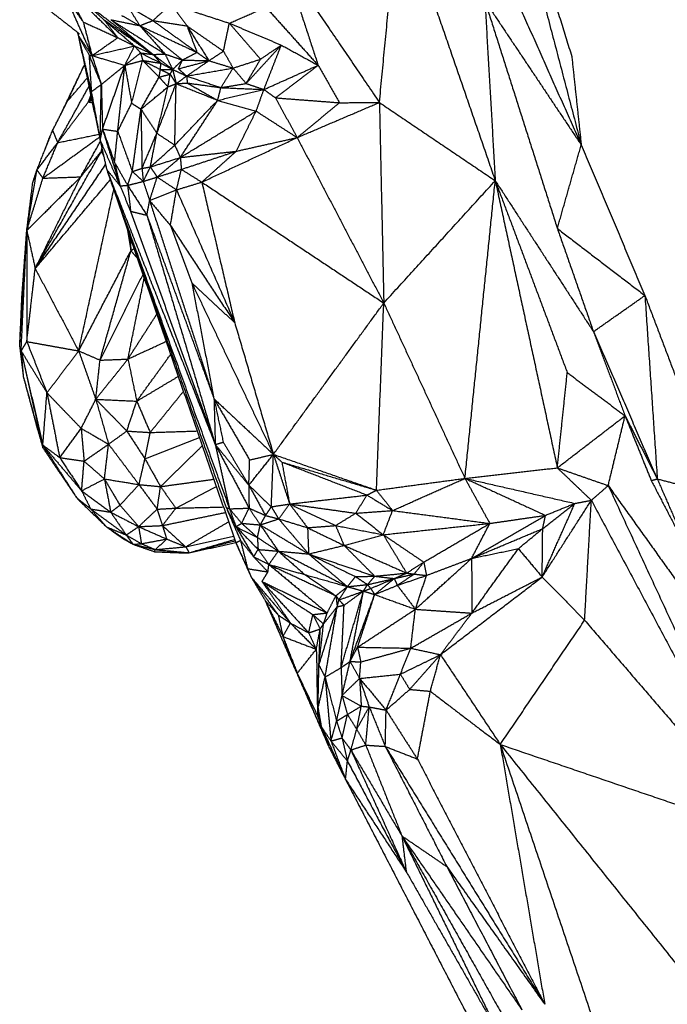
# Model space of a CAD drawing. Header units: millimetres. Extents: x 73 to 109.5, y 0 to 89.7.
# Tile 8 of 83: x 74.2 to 77.1, y 9.9 to 14.4. Entities that reach past the tile are written whole.
import ezdxf

# ---------------------------------------------------------------- set-up
doc = ezdxf.new("R2010")
doc.units = ezdxf.units.MM
doc.header["$MEASUREMENT"] = 0
doc.layers.add('Make2D$visible$lines', color=7, linetype='Continuous', true_color=0x000000)

msp = doc.modelspace()

# ---------------------------------------------------------------- linework, layer by layer
at = {"layer": 'Make2D$visible$lines'}
for points in [[(76.2717, 15.4965), (76.4734, 14.8471), (76.6751, 14.1978)], [(76.2717, 15.4965), (76.4951, 14.6451), (76.7184, 13.7937)], [(76.1276, 15.1194), (76.423, 14.4566), (76.7184, 13.7937)], [(75.7973, 13.9875), (75.8415, 14.4473), (75.8857, 14.9071)], [(75.8857, 14.9071), (76.1058, 14.2687), (76.326, 13.6303)], [(75.3654, 14.623), (75.4413, 14.3902), (75.5173, 14.1574)], [(75.3654, 14.623), (75.5813, 14.3052), (75.7973, 13.9875)], [(74.3458, 14.5369), (74.3955, 14.4461), (74.4452, 14.3553)], [(74.3458, 14.5369), (74.4744, 14.4102), (74.6029, 14.2835)], [(74.2185, 14.4645), (74.3231, 14.3831), (74.4277, 14.3017)], [(74.3673, 14.4657), (74.4062, 14.4105), (74.4452, 14.3553)], [(74.3673, 14.4657), (74.4263, 14.3335), (74.4854, 14.2014)], [(74.442, 14.4526), (74.491, 14.4091), (74.54, 14.3656)], [(74.442, 14.4526), (74.5961, 14.3351), (74.7503, 14.2176)], [(74.7633, 14.3616), (74.8047, 14.399), (74.8462, 14.4365)], [(74.8462, 14.4365), (74.8827, 14.3868), (74.9192, 14.3372)], [(74.8462, 14.4365), (74.9791, 14.393), (75.1121, 14.3496)], [(76.2787, 14.4512), (76.3023, 14.0407), (76.326, 13.6303)], [(76.2787, 14.4512), (76.4441, 13.9315), (76.6094, 13.4118)], [(76.2787, 14.4512), (76.4986, 14.1224), (76.7184, 13.7937)], [(74.6469, 14.4291), (74.7051, 14.3953), (74.7633, 14.3616)], [(74.6469, 14.4291), (74.6752, 14.3837), (74.7035, 14.3383)], [(75.1121, 14.3496), (75.1956, 14.3861), (75.2792, 14.4226)], [(75.2792, 14.4226), (75.3982, 14.29), (75.5173, 14.1574)], [(74.4452, 14.3553), (74.524, 14.3194), (74.6029, 14.2835)], [(74.4452, 14.3553), (74.4653, 14.2783), (74.4854, 14.2014)], [(74.54, 14.3656), (74.6097, 14.3055), (74.6795, 14.2455)], [(74.54, 14.3656), (74.6523, 14.2861), (74.7646, 14.2067)], [(74.54, 14.3656), (74.5714, 14.3245), (74.6029, 14.2835)], [(74.5711, 14.3656), (74.6373, 14.3519), (74.7035, 14.3383)], [(74.5711, 14.3656), (74.6948, 14.2872), (74.8185, 14.2089)], [(74.5711, 14.3656), (74.6678, 14.2862), (74.7646, 14.2067)], [(74.6201, 14.3854), (74.6618, 14.3618), (74.7035, 14.3383)], [(74.7035, 14.3383), (74.7334, 14.3499), (74.7633, 14.3616)], [(74.7633, 14.3616), (74.8639, 14.2888), (74.9645, 14.2161)], [(74.7633, 14.3616), (74.8413, 14.3494), (74.9192, 14.3372)], [(75.0854, 14.2218), (75.0988, 14.2857), (75.1121, 14.3496)], [(75.1121, 14.3496), (75.1834, 14.2674), (75.2546, 14.1853)], [(75.1121, 14.3496), (75.2308, 14.2996), (75.3495, 14.2496)], [(74.4176, 14.3095), (74.4201, 14.3018), (74.4225, 14.2942)], [(74.7035, 14.3383), (74.761, 14.2736), (74.8185, 14.2089)], [(74.7035, 14.3383), (74.8007, 14.2598), (74.8979, 14.1814)], [(74.7035, 14.3383), (74.834, 14.2772), (74.9645, 14.2161)], [(74.9192, 14.3372), (74.969, 14.2577), (75.0188, 14.1782)], [(74.9192, 14.3372), (75.0023, 14.2795), (75.0854, 14.2218)], [(74.9192, 14.3372), (74.9419, 14.2766), (74.9645, 14.2161)], [(74.4225, 14.2942), (74.4472, 14.2491), (74.4718, 14.204)], [(74.4225, 14.2942), (74.454, 14.2478), (74.4854, 14.2014)], [(74.4225, 14.2942), (74.4524, 14.1654), (74.4822, 14.0366)], [(74.4225, 14.2942), (74.4726, 14.0545), (74.5226, 13.8147)], [(74.4854, 14.2014), (74.5442, 14.2424), (74.6029, 14.2835)], [(74.6029, 14.2835), (74.6412, 14.2645), (74.6795, 14.2455)], [(74.4854, 14.2014), (74.5824, 14.2234), (74.6795, 14.2455)], [(74.6351, 14.1572), (74.6573, 14.2014), (74.6795, 14.2455)], [(74.6351, 14.1572), (74.6711, 14.1856), (74.7071, 14.2139)], [(74.6795, 14.2455), (74.7221, 14.2261), (74.7646, 14.2067)], [(74.6795, 14.2455), (74.6933, 14.2297), (74.7071, 14.2139)], [(74.7071, 14.2139), (74.7119, 14.1966), (74.7166, 14.1793)], [(74.7071, 14.2139), (74.7534, 14.1904), (74.7997, 14.167)], [(74.7071, 14.2139), (74.7359, 14.2103), (74.7646, 14.2067)], [(74.8979, 14.1814), (74.9312, 14.1987), (74.9645, 14.2161)], [(74.9645, 14.2161), (74.9916, 14.1971), (75.0188, 14.1782)], [(75.0188, 14.1782), (75.0521, 14.2), (75.0854, 14.2218)], [(75.0854, 14.2218), (75.1074, 14.1832), (75.1294, 14.1446)], [(75.1888, 14.0742), (75.2692, 14.1619), (75.3495, 14.2496)], [(75.2546, 14.1853), (75.3021, 14.2175), (75.3495, 14.2496)], [(75.2699, 14.0467), (75.3097, 14.1482), (75.3495, 14.2496)], [(75.3495, 14.2496), (75.4334, 14.2035), (75.5173, 14.1574)], [(74.4718, 14.204), (74.477, 14.1203), (74.4822, 14.0366)], [(74.4718, 14.204), (74.4998, 14.1368), (74.5279, 14.0696)], [(74.4718, 14.204), (74.4786, 14.2027), (74.4854, 14.2014)], [(74.4854, 14.2014), (74.5066, 14.1355), (74.5279, 14.0696)], [(74.4854, 14.2014), (74.5602, 14.1793), (74.6351, 14.1572)], [(74.6351, 14.1572), (74.6758, 14.1683), (74.7166, 14.1793)], [(74.6663, 13.9841), (74.6914, 14.0817), (74.7166, 14.1793)], [(74.7166, 14.1793), (74.7572, 14.1587), (74.7978, 14.138)], [(74.7166, 14.1793), (74.7541, 14.1412), (74.7916, 14.1032)], [(74.7166, 14.1793), (74.7582, 14.1731), (74.7997, 14.167)], [(74.7646, 14.2067), (74.7916, 14.2078), (74.8185, 14.2089)], [(74.7646, 14.2067), (74.8091, 14.1725), (74.8536, 14.1382)], [(74.7646, 14.2067), (74.7822, 14.1869), (74.7997, 14.167)], [(74.7978, 14.138), (74.7988, 14.1525), (74.7997, 14.167)], [(74.7997, 14.167), (74.8266, 14.1526), (74.8536, 14.1382)], [(74.8185, 14.2089), (74.8582, 14.1951), (74.8979, 14.1814)], [(74.8185, 14.2089), (74.836, 14.1735), (74.8536, 14.1382)], [(74.8536, 14.1382), (74.8757, 14.1598), (74.8979, 14.1814)], [(74.8799, 14.1411), (74.8889, 14.1612), (74.8979, 14.1814)], [(74.8799, 14.1411), (74.9493, 14.1596), (75.0188, 14.1782)], [(74.8979, 14.1814), (74.9584, 14.1798), (75.0188, 14.1782)], [(74.9172, 14.1082), (74.968, 14.1432), (75.0188, 14.1782)], [(75.0188, 14.1782), (75.0741, 14.1614), (75.1294, 14.1446)], [(75.1294, 14.1446), (75.192, 14.165), (75.2546, 14.1853)], [(75.1888, 14.0742), (75.2217, 14.1297), (75.2546, 14.1853)], [(76.6751, 14.1978), (76.6968, 13.9957), (76.7184, 13.7937)], [(74.3419, 13.9315), (74.3963, 14.0452), (74.4507, 14.159)], [(74.3727, 13.9926), (74.4119, 14.0757), (74.451, 14.1588)], [(74.5279, 14.0696), (74.5815, 14.1134), (74.6351, 14.1572)], [(74.5333, 13.8659), (74.5842, 14.0115), (74.6351, 14.1572)], [(74.6028, 13.8557), (74.619, 14.0065), (74.6351, 14.1572)], [(74.6351, 14.1572), (74.6507, 14.0707), (74.6663, 13.9841)], [(74.7916, 14.1032), (74.7947, 14.1206), (74.7978, 14.138)], [(74.7978, 14.138), (74.8257, 14.1381), (74.8536, 14.1382)], [(74.7978, 14.138), (74.82, 14.1274), (74.8422, 14.1168)], [(74.8422, 14.1168), (74.8479, 14.1275), (74.8536, 14.1382)], [(74.8536, 14.1382), (74.8854, 14.1232), (74.9172, 14.1082)], [(74.8536, 14.1382), (74.8614, 14.1058), (74.8692, 14.0733)], [(74.8799, 14.1411), (74.8985, 14.1247), (74.9172, 14.1082)], [(74.9172, 14.1082), (75.0233, 14.1264), (75.1294, 14.1446)], [(75.0739, 14.0553), (75.1016, 14.1), (75.1294, 14.1446)], [(75.1294, 14.1446), (75.1591, 14.1094), (75.1888, 14.0742)], [(75.2699, 14.0467), (75.3936, 14.102), (75.5173, 14.1574)], [(75.3228, 14.0087), (75.42, 14.083), (75.5173, 14.1574)], [(75.5173, 14.1574), (75.5663, 14.0719), (75.6153, 13.9864)], [(74.3727, 13.9926), (74.418, 14.0459), (74.4632, 14.0991)], [(74.7088, 13.957), (74.7502, 14.0301), (74.7916, 14.1032)], [(74.7916, 14.1032), (74.8169, 14.11), (74.8422, 14.1168)], [(74.7916, 14.1032), (74.8119, 14.081), (74.8322, 14.0589)], [(74.8322, 14.0589), (74.8372, 14.0878), (74.8422, 14.1168)], [(74.8422, 14.1168), (74.8557, 14.0951), (74.8692, 14.0733)], [(74.8692, 14.0733), (74.8932, 14.0908), (74.9172, 14.1082)], [(74.8692, 14.0733), (74.8947, 14.0748), (74.9202, 14.0763)], [(74.9172, 14.1082), (74.9187, 14.0923), (74.9202, 14.0763)], [(74.9172, 14.1082), (74.9955, 14.0818), (75.0739, 14.0553)], [(74.9202, 14.0763), (74.997, 14.0658), (75.0739, 14.0553)], [(74.9202, 14.0763), (74.9896, 14.0367), (75.059, 13.9972)], [(74.3288, 13.8038), (74.4001, 13.9321), (74.4713, 14.0603)], [(74.4822, 14.0366), (74.5051, 14.0531), (74.5279, 14.0696)], [(74.4822, 14.0366), (74.5024, 13.9257), (74.5226, 13.8147)], [(74.5226, 13.8147), (74.5252, 13.9422), (74.5279, 14.0696)], [(74.5279, 14.0696), (74.5306, 13.9677), (74.5333, 13.8659)], [(74.7088, 13.957), (74.7705, 14.0079), (74.8322, 14.0589)], [(74.7813, 13.8471), (74.8253, 13.9602), (74.8692, 14.0733)], [(74.7813, 13.8471), (74.8068, 13.953), (74.8322, 14.0589)], [(74.8322, 14.0589), (74.8507, 14.0661), (74.8692, 14.0733)], [(74.8632, 13.7926), (74.8662, 13.933), (74.8692, 14.0733)], [(74.8692, 14.0733), (74.9641, 14.0353), (75.059, 13.9972)], [(75.059, 13.9972), (75.0664, 14.0263), (75.0739, 14.0553)], [(75.059, 13.9972), (75.1644, 14.0219), (75.2699, 14.0467)], [(75.0739, 14.0553), (75.1314, 14.0647), (75.1888, 14.0742)], [(75.0739, 14.0553), (75.1719, 14.051), (75.2699, 14.0467)], [(75.1888, 14.0742), (75.2294, 14.0604), (75.2699, 14.0467)], [(75.2345, 13.9479), (75.2522, 13.9973), (75.2699, 14.0467)], [(75.2699, 14.0467), (75.2964, 14.0277), (75.3228, 14.0087)], [(74.3056, 13.8595), (74.3392, 13.9261), (74.3727, 13.9926)], [(74.3288, 13.8038), (74.3989, 13.8971), (74.469, 13.9903)], [(74.469, 13.9903), (74.4745, 14.0047), (74.48, 14.019)], [(74.469, 13.9903), (74.4754, 14.0002), (74.4819, 14.01)], [(74.469, 13.9903), (74.4762, 13.9966), (74.4833, 14.0029)], [(74.469, 13.9903), (74.4765, 13.9952), (74.4839, 14.0001)], [(74.469, 13.9903), (74.4778, 13.9886), (74.4867, 13.9869)], [(74.8632, 13.7926), (74.9611, 13.8949), (75.059, 13.9972)], [(74.8885, 13.7362), (74.9738, 13.8667), (75.059, 13.9972)], [(75.059, 13.9972), (75.1467, 13.9725), (75.2345, 13.9479)], [(75.3228, 14.0087), (75.4691, 13.9975), (75.6153, 13.9864)], [(75.3228, 14.0087), (75.3723, 13.9179), (75.4218, 13.8271)], [(75.4218, 13.8271), (75.6095, 13.9073), (75.7973, 13.9875)], [(75.4218, 13.8271), (75.5185, 13.9068), (75.6153, 13.9864)], [(75.6153, 13.9864), (75.7063, 13.9869), (75.7973, 13.9875)], [(75.7973, 13.9875), (76.0616, 13.8089), (76.326, 13.6303)], [(75.7973, 13.9875), (75.8072, 13.5295), (75.8172, 13.0715)], [(74.6028, 13.8557), (74.6345, 13.9199), (74.6663, 13.9841)], [(74.6663, 13.9841), (74.6875, 13.9705), (74.7088, 13.957)], [(74.6694, 13.672), (74.6891, 13.8145), (74.7088, 13.957)], [(74.7088, 13.957), (74.7111, 13.8218), (74.7135, 13.6867)], [(74.7088, 13.957), (74.7451, 13.902), (74.7813, 13.8471)], [(74.8885, 13.7362), (75.0615, 13.842), (75.2345, 13.9479)], [(75.1437, 13.7648), (75.1891, 13.8563), (75.2345, 13.9479)], [(75.2345, 13.9479), (75.3282, 13.8875), (75.4218, 13.8271)], [(74.2339, 13.6789), (74.2698, 13.7692), (74.3056, 13.8595)], [(74.3056, 13.8595), (74.3172, 13.8317), (74.3288, 13.8038)], [(74.5226, 13.8147), (74.5279, 13.8403), (74.5333, 13.8659)], [(74.5333, 13.8659), (74.5734, 13.7362), (74.6135, 13.6066)], [(74.5333, 13.8659), (74.5607, 13.79), (74.5882, 13.7141)], [(74.5333, 13.8659), (74.5681, 13.8608), (74.6028, 13.8557)], [(74.5882, 13.7141), (74.5955, 13.7849), (74.6028, 13.8557)], [(74.6028, 13.8557), (74.6361, 13.7639), (74.6694, 13.672)], [(74.2612, 13.6418), (74.3904, 13.7357), (74.5195, 13.8296)], [(74.2704, 13.7709), (74.2796, 13.7956), (74.2887, 13.8203)], [(74.2887, 13.8203), (74.292, 13.8278), (74.2952, 13.8354)], [(74.3288, 13.8038), (74.4228, 13.8231), (74.5168, 13.8424)], [(74.434, 13.6479), (74.4789, 13.7288), (74.5237, 13.8097)], [(74.5226, 13.8147), (74.5681, 13.7107), (74.6135, 13.6066)], [(74.5226, 13.8147), (74.5374, 13.7481), (74.5523, 13.6814)], [(74.7135, 13.6867), (74.7474, 13.7669), (74.7813, 13.8471)], [(74.7517, 13.693), (74.7665, 13.7701), (74.7813, 13.8471)], [(74.7813, 13.8471), (74.8222, 13.8199), (74.8632, 13.7926)], [(74.9866, 13.6237), (75.2029, 13.7248), (75.4192, 13.8259)], [(75.1437, 13.7648), (75.2827, 13.796), (75.4218, 13.8271)], [(75.4218, 13.8271), (75.6195, 13.4493), (75.8172, 13.0715)], [(74.226, 13.2291), (74.3771, 13.4967), (74.5282, 13.7642)], [(74.2339, 13.6789), (74.2813, 13.7413), (74.3288, 13.8038)], [(74.2612, 13.6418), (74.295, 13.7228), (74.3288, 13.8038)], [(74.434, 13.6479), (74.4811, 13.706), (74.5282, 13.7642)], [(74.5282, 13.7642), (74.5295, 13.7709), (74.5309, 13.7776)], [(74.5282, 13.7642), (74.5302, 13.7681), (74.5321, 13.7719)], [(74.5282, 13.7642), (74.5334, 13.7536), (74.5386, 13.743)], [(74.7517, 13.693), (74.8074, 13.7428), (74.8632, 13.7926)], [(74.8632, 13.7926), (74.8758, 13.7644), (74.8885, 13.7362)], [(74.8885, 13.7362), (75.0161, 13.7505), (75.1437, 13.7648)], [(74.8931, 13.6821), (75.0184, 13.7234), (75.1437, 13.7648)], [(74.9866, 13.6237), (75.0652, 13.6942), (75.1437, 13.7648)], [(76.6094, 13.4118), (76.6639, 13.6028), (76.7184, 13.7937)], [(76.7184, 13.7937), (76.8637, 13.4498), (77.009, 13.1059)], [(74.7517, 13.693), (74.8201, 13.7146), (74.8885, 13.7362)], [(74.7829, 13.6469), (74.8357, 13.6916), (74.8885, 13.7362)], [(74.8885, 13.7362), (74.8908, 13.7091), (74.8931, 13.6821)], [(74.1877, 13.4029), (74.2108, 13.5409), (74.2339, 13.6789)], [(74.2153, 13.6221), (74.2246, 13.6505), (74.2339, 13.6789)], [(74.226, 13.2291), (74.3866, 13.4665), (74.5473, 13.7039)], [(74.2339, 13.6789), (74.2476, 13.6603), (74.2612, 13.6418)], [(74.5523, 13.6814), (74.8248, 12.9098), (75.0973, 12.1381)], [(74.5523, 13.6814), (74.5829, 13.644), (74.6135, 13.6066)], [(74.5523, 13.6814), (74.8326, 12.9066), (75.113, 12.1317)], [(74.5523, 13.6814), (74.8001, 13.0534), (75.048, 12.4254)], [(74.5523, 13.6814), (74.8469, 12.8293), (75.1416, 11.9772)], [(74.5882, 13.7141), (74.6008, 13.6603), (74.6135, 13.6066)], [(74.5882, 13.7141), (74.618, 13.6615), (74.6478, 13.609)], [(74.6478, 13.609), (74.6586, 13.6405), (74.6694, 13.672)], [(74.6694, 13.672), (74.6914, 13.6793), (74.7135, 13.6867)], [(74.6694, 13.672), (74.6943, 13.6495), (74.7193, 13.627)], [(74.7135, 13.6867), (74.7326, 13.6899), (74.7517, 13.693)], [(74.7135, 13.6867), (74.7164, 13.6568), (74.7193, 13.627)], [(74.7193, 13.627), (74.7355, 13.66), (74.7517, 13.693)], [(74.7517, 13.693), (74.7673, 13.67), (74.7829, 13.6469)], [(74.7829, 13.6469), (74.838, 13.6645), (74.8931, 13.6821)], [(74.8711, 13.5886), (74.8821, 13.6353), (74.8931, 13.6821)], [(74.8931, 13.6821), (74.9398, 13.6529), (74.9866, 13.6237)], [(74.1877, 13.4029), (74.3109, 13.5254), (74.434, 13.6479)], [(74.1877, 13.4029), (74.2245, 13.5223), (74.2612, 13.6418)], [(74.226, 13.2291), (74.33, 13.4385), (74.434, 13.6479)], [(74.226, 13.2291), (74.3973, 13.4317), (74.5686, 13.6342)], [(74.2612, 13.6418), (74.3476, 13.6448), (74.434, 13.6479)], [(74.6478, 13.609), (74.6835, 13.618), (74.7193, 13.627)], [(74.7193, 13.627), (74.7511, 13.6369), (74.7829, 13.6469)], [(74.7193, 13.627), (74.7338, 13.5832), (74.7484, 13.5395)], [(74.7484, 13.5395), (74.7657, 13.5932), (74.7829, 13.6469)], [(74.7829, 13.6469), (74.827, 13.6178), (74.8711, 13.5886)], [(75.8172, 13.0715), (76.0716, 13.3509), (76.326, 13.6303)], [(76.1876, 12.2708), (76.2568, 12.9506), (76.326, 13.6303)], [(76.326, 13.6303), (76.55, 13.2855), (76.7741, 12.9408)], [(76.326, 13.6303), (76.4903, 13.1921), (76.6547, 12.7538)], [(76.326, 13.6303), (76.4676, 12.9746), (76.6093, 12.3188)], [(74.1877, 13.4029), (74.2015, 13.5125), (74.2153, 13.6221)], [(74.4245, 12.8529), (74.5045, 13.2206), (74.5844, 13.5884)], [(74.6135, 13.6066), (74.6307, 13.6078), (74.6478, 13.609)], [(74.6135, 13.6066), (74.6375, 13.5486), (74.6616, 13.4906)], [(74.6478, 13.609), (74.6918, 13.5408), (74.7358, 13.4725)], [(74.6478, 13.609), (74.6547, 13.5498), (74.6616, 13.4906)], [(74.7484, 13.5395), (74.8097, 13.564), (74.8711, 13.5886)], [(74.8433, 13.4258), (74.8572, 13.5072), (74.8711, 13.5886)], [(74.8711, 13.5886), (74.9289, 13.6062), (74.9866, 13.6237)], [(74.8711, 13.5886), (75.0039, 13.2851), (75.1368, 12.9816)], [(74.9866, 13.6237), (75.0617, 13.3027), (75.1368, 12.9816)], [(74.9866, 13.6237), (75.4019, 13.3476), (75.8172, 13.0715)], [(74.7358, 13.4725), (74.7421, 13.506), (74.7484, 13.5395)], [(74.7484, 13.5395), (74.8953, 13.087), (75.0421, 12.6344)], [(74.7484, 13.5395), (74.7958, 13.4827), (74.8433, 13.4258)], [(74.6616, 13.4906), (74.6987, 13.4816), (74.7358, 13.4725)], [(74.6616, 13.4906), (74.8548, 12.958), (75.048, 12.4254)], [(74.7358, 13.4725), (74.889, 13.0535), (75.0421, 12.6344)], [(74.7358, 13.4725), (74.8919, 12.949), (75.048, 12.4254)], [(74.1554, 12.8715), (74.1715, 13.1372), (74.1877, 13.4029)], [(74.1619, 12.8525), (74.1748, 13.1277), (74.1877, 13.4029)], [(74.1654, 13.0982), (74.1765, 13.2506), (74.1877, 13.4029)], [(74.1877, 13.4029), (74.1878, 13.1492), (74.1878, 12.8955)], [(74.1877, 13.4029), (74.2068, 13.316), (74.226, 13.2291)], [(74.6469, 13.4076), (74.6549, 13.3588), (74.6628, 13.31)], [(74.8433, 13.4258), (74.99, 13.2037), (75.1368, 12.9816)], [(74.8433, 13.4258), (74.892, 13.2947), (74.9408, 13.1636)], [(76.6094, 13.4118), (76.6918, 13.1763), (76.7741, 12.9408)], [(76.6094, 13.4118), (76.8092, 13.2589), (77.009, 13.1059)], [(74.6594, 13.3715), (74.6611, 13.3407), (74.6628, 13.31)], [(74.6628, 13.31), (74.67, 13.3152), (74.6771, 13.3204)], [(74.4245, 12.8529), (74.5437, 13.0814), (74.6628, 13.31)], [(74.5221, 12.8106), (74.5925, 13.0603), (74.6628, 13.31)], [(74.6628, 13.31), (74.6775, 13.2934), (74.6922, 13.2768)], [(74.1878, 12.8955), (74.2069, 13.0623), (74.226, 13.2291)], [(74.226, 13.2291), (74.3253, 13.041), (74.4245, 12.8529)], [(74.5221, 12.8106), (74.6202, 13.0061), (74.7182, 13.2015)], [(74.6493, 12.8156), (74.6865, 13.0005), (74.7238, 13.1855)], [(74.9408, 13.1636), (75.1271, 12.772), (75.3135, 12.3804)], [(74.9408, 13.1636), (75.0388, 13.0726), (75.1368, 12.9816)], [(74.9408, 13.1636), (74.9915, 12.899), (75.0421, 12.6344)], [(74.1554, 12.8715), (74.1604, 12.9849), (74.1654, 13.0982)], [(76.7741, 12.9408), (76.8915, 13.0234), (77.009, 13.1059)], [(77.009, 13.1059), (77.0373, 12.6872), (77.0655, 12.2684)], [(77.009, 13.1059), (77.1821, 12.6493), (77.3552, 12.1926)], [(75.3135, 12.3804), (75.5653, 12.7259), (75.8172, 13.0715)], [(75.7837, 12.2166), (75.8004, 12.644), (75.8172, 13.0715)], [(75.8172, 13.0715), (76.0024, 12.6712), (76.1876, 12.2708)], [(74.6493, 12.8156), (74.7151, 12.9179), (74.7809, 13.0203)], [(75.1368, 12.9816), (75.2251, 12.681), (75.3135, 12.3804)], [(76.7741, 12.9408), (76.8463, 12.7487), (76.9185, 12.5565)], [(76.7741, 12.9408), (76.9198, 12.6046), (77.0655, 12.2684)], [(74.1554, 12.8715), (74.1634, 12.8041), (74.1715, 12.7366)], [(74.1554, 12.8715), (74.1586, 12.862), (74.1619, 12.8525)], [(74.1619, 12.8525), (74.1749, 12.874), (74.1878, 12.8955)], [(74.1878, 12.8955), (74.2338, 12.7785), (74.2798, 12.6614)], [(74.1878, 12.8955), (74.3062, 12.8742), (74.4245, 12.8529)], [(74.6493, 12.8156), (74.7365, 12.856), (74.8237, 12.8965)], [(74.1619, 12.8525), (74.1667, 12.7945), (74.1715, 12.7366)], [(74.1619, 12.8525), (74.2113, 12.6315), (74.2608, 12.4106)], [(74.1619, 12.8525), (74.2208, 12.7569), (74.2798, 12.6614)], [(74.1619, 12.8525), (74.2115, 12.6374), (74.2611, 12.4224)], [(74.2798, 12.6614), (74.3521, 12.7571), (74.4245, 12.8529)], [(74.4245, 12.8529), (74.4636, 12.7425), (74.5026, 12.632)], [(74.4245, 12.8529), (74.4733, 12.8317), (74.5221, 12.8106)], [(74.6896, 12.6233), (74.7669, 12.7301), (74.8443, 12.837)], [(74.5026, 12.632), (74.5759, 12.7238), (74.6493, 12.8156)], [(74.5026, 12.632), (74.5124, 12.7213), (74.5221, 12.8106)], [(74.5221, 12.8106), (74.5857, 12.8131), (74.6493, 12.8156)], [(74.6493, 12.8156), (74.6694, 12.7194), (74.6896, 12.6233)], [(74.1715, 12.7366), (74.2161, 12.5736), (74.2608, 12.4106)], [(74.1715, 12.7366), (74.2023, 12.6217), (74.2332, 12.5067)], [(74.6896, 12.6233), (74.7843, 12.6798), (74.8791, 12.7364)], [(76.6093, 12.3188), (76.632, 12.5363), (76.6547, 12.7538)], [(76.6547, 12.7538), (76.7866, 12.6552), (76.9185, 12.5565)], [(74.2611, 12.4224), (74.2704, 12.5419), (74.2798, 12.6614)], [(74.2798, 12.6614), (74.3578, 12.5802), (74.4359, 12.4991)], [(74.2798, 12.6614), (74.3089, 12.5135), (74.338, 12.3656)], [(74.7509, 12.4803), (74.8268, 12.5741), (74.9027, 12.668)], [(74.4359, 12.4991), (74.4693, 12.5655), (74.5026, 12.632)], [(74.5026, 12.632), (74.5734, 12.5594), (74.6442, 12.4869)], [(74.5026, 12.632), (74.5961, 12.6277), (74.6896, 12.6233)], [(74.5026, 12.632), (74.5318, 12.5295), (74.561, 12.4269)], [(74.6442, 12.4869), (74.6669, 12.5551), (74.6896, 12.6233)], [(74.6896, 12.6233), (74.7202, 12.5518), (74.7509, 12.4803)], [(75.0421, 12.6344), (75.0633, 12.5353), (75.0844, 12.4361)], [(75.0421, 12.6344), (75.1235, 12.4947), (75.2049, 12.3549)], [(75.0421, 12.6344), (75.1778, 12.5074), (75.3135, 12.3804)], [(75.0421, 12.6344), (75.0451, 12.5299), (75.048, 12.4254)], [(76.6093, 12.3188), (76.7639, 12.4377), (76.9185, 12.5565)], [(76.8415, 12.2377), (76.88, 12.3971), (76.9185, 12.5565)], [(76.9185, 12.5565), (76.992, 12.4125), (77.0655, 12.2684)], [(76.9185, 12.5565), (76.9783, 12.4086), (77.038, 12.2606)], [(74.2332, 12.5067), (74.247, 12.4586), (74.2608, 12.4106)], [(74.338, 12.3656), (74.387, 12.4323), (74.4359, 12.4991)], [(74.4359, 12.4991), (74.4426, 12.4242), (74.4492, 12.3493)], [(74.4359, 12.4991), (74.4985, 12.463), (74.561, 12.4269)], [(74.561, 12.4269), (74.6026, 12.4569), (74.6442, 12.4869)], [(74.6442, 12.4869), (74.6856, 12.4235), (74.7271, 12.36)], [(74.6442, 12.4869), (74.6975, 12.4836), (74.7509, 12.4803)], [(74.7271, 12.36), (74.739, 12.4202), (74.7509, 12.4803)], [(74.7271, 12.36), (74.8514, 12.4084), (74.9757, 12.4569)], [(74.7509, 12.4803), (74.8581, 12.4837), (74.9653, 12.4871)], [(74.2608, 12.4106), (74.2609, 12.4165), (74.2611, 12.4224)], [(74.2611, 12.4224), (74.3391, 12.301), (74.4172, 12.1796)], [(74.2611, 12.4224), (74.3496, 12.3181), (74.438, 12.2139)], [(74.2611, 12.4224), (74.2996, 12.394), (74.338, 12.3656)], [(74.4492, 12.3493), (74.5051, 12.3881), (74.561, 12.4269)], [(74.5421, 12.2682), (74.5515, 12.3476), (74.561, 12.4269)], [(74.561, 12.4269), (74.6304, 12.3346), (74.6997, 12.2423)], [(74.7981, 12.2332), (74.8934, 12.3263), (74.9887, 12.4194)], [(75.048, 12.4254), (75.0662, 12.4308), (75.0844, 12.4361)], [(75.048, 12.4254), (75.1246, 12.3324), (75.2012, 12.2393)], [(75.048, 12.4254), (75.1251, 12.2801), (75.2021, 12.1348)], [(75.048, 12.4254), (75.0805, 12.2786), (75.113, 12.1317)], [(75.0844, 12.4361), (75.1428, 12.3377), (75.2012, 12.2393)], [(74.2608, 12.4106), (74.339, 12.2951), (74.4172, 12.1796)], [(75.2012, 12.2393), (75.2574, 12.3099), (75.3135, 12.3804)], [(75.2049, 12.3549), (75.2592, 12.3676), (75.3135, 12.3804)], [(75.3039, 12.141), (75.3087, 12.2607), (75.3135, 12.3804)], [(75.3135, 12.3804), (75.3325, 12.3628), (75.3516, 12.3453)], [(75.3135, 12.3804), (75.3505, 12.2671), (75.3874, 12.1538)], [(75.3135, 12.3804), (75.5486, 12.2985), (75.7837, 12.2166)], [(74.338, 12.3656), (74.3936, 12.3574), (74.4492, 12.3493)], [(74.338, 12.3656), (74.388, 12.2898), (74.438, 12.2139)], [(74.438, 12.2139), (74.4436, 12.2816), (74.4492, 12.3493)], [(74.4492, 12.3493), (74.4956, 12.3087), (74.5421, 12.2682)], [(74.6997, 12.2423), (74.7134, 12.3012), (74.7271, 12.36)], [(74.7271, 12.36), (74.7626, 12.2966), (74.7981, 12.2332)], [(75.2012, 12.2393), (75.2031, 12.2971), (75.2049, 12.3549)], [(75.3516, 12.3453), (75.5677, 12.2809), (75.7837, 12.2166)], [(75.3516, 12.3453), (75.3695, 12.2496), (75.3874, 12.1538)], [(75.3516, 12.3453), (75.5461, 12.2698), (75.7407, 12.1944)], [(76.1876, 12.2708), (76.3984, 12.2948), (76.6093, 12.3188)], [(76.6093, 12.3188), (76.6869, 12.2447), (76.7646, 12.1706)], [(76.6093, 12.3188), (76.7254, 12.2782), (76.8415, 12.2377)], [(74.438, 12.2139), (74.49, 12.2411), (74.5421, 12.2682)], [(74.5421, 12.2682), (74.5564, 12.1923), (74.5707, 12.1163)], [(74.5421, 12.2682), (74.5775, 12.2081), (74.6128, 12.148)], [(74.5421, 12.2682), (74.6209, 12.2553), (74.6997, 12.2423)], [(74.6128, 12.148), (74.6563, 12.1951), (74.6997, 12.2423)], [(74.6997, 12.2423), (74.7412, 12.1862), (74.7828, 12.1301)], [(74.6997, 12.2423), (74.7489, 12.2377), (74.7981, 12.2332)], [(74.7828, 12.1301), (74.7904, 12.1817), (74.7981, 12.2332)], [(74.7981, 12.2332), (74.9198, 12.25), (75.0414, 12.2669)], [(74.7981, 12.2332), (74.8332, 12.184), (74.8682, 12.1348)], [(74.8682, 12.1348), (74.9605, 12.1842), (75.0529, 12.2337)], [(75.2012, 12.2393), (75.2017, 12.1871), (75.2021, 12.1348)], [(75.2012, 12.2393), (75.2394, 12.1702), (75.2775, 12.1011)], [(75.2012, 12.2393), (75.2526, 12.1902), (75.3039, 12.141)], [(75.7837, 12.2166), (75.9856, 12.2437), (76.1876, 12.2708)], [(75.8572, 12.1237), (76.0224, 12.1973), (76.1876, 12.2708)], [(76.1876, 12.2708), (76.3714, 12.1864), (76.5552, 12.1019)], [(76.1876, 12.2708), (76.4384, 12.2136), (76.6892, 12.1564)], [(76.1876, 12.2708), (76.2444, 12.1679), (76.3012, 12.065)], [(76.7646, 12.1706), (76.803, 12.2041), (76.8415, 12.2377)], [(76.8415, 12.2377), (77.1798, 11.7653), (77.5181, 11.2929)], [(76.8415, 12.2377), (77.2127, 11.436), (77.5839, 10.6344)], [(77.038, 12.2606), (77.0518, 12.2645), (77.0655, 12.2684)], [(77.038, 12.2606), (77.1303, 12.0835), (77.2226, 11.9064)], [(77.0655, 12.2684), (77.1441, 12.0874), (77.2226, 11.9064)], [(77.0655, 12.2684), (77.2104, 12.2305), (77.3552, 12.1926)], [(74.438, 12.2139), (74.4588, 12.1724), (74.4795, 12.131)], [(74.438, 12.2139), (74.5043, 12.1651), (74.5707, 12.1163)], [(75.3874, 12.1538), (75.564, 12.1741), (75.7407, 12.1944)], [(75.689, 12.1116), (75.7149, 12.153), (75.7407, 12.1944)], [(75.7407, 12.1944), (75.7622, 12.2055), (75.7837, 12.2166)], [(75.7407, 12.1944), (75.7989, 12.159), (75.8572, 12.1237)], [(75.7837, 12.2166), (75.8205, 12.1702), (75.8572, 12.1237)], [(74.4172, 12.1796), (74.4842, 12.1144), (74.5512, 12.0492)], [(74.4172, 12.1796), (74.4483, 12.1553), (74.4795, 12.131)], [(74.5707, 12.1163), (74.5918, 12.1322), (74.6128, 12.148)], [(74.6128, 12.148), (74.6555, 12.0992), (74.6981, 12.0503)], [(75.3039, 12.141), (75.3457, 12.1474), (75.3874, 12.1538)], [(75.3375, 12.0857), (75.3625, 12.1198), (75.3874, 12.1538)], [(75.3874, 12.1538), (75.4924, 12.1046), (75.5973, 12.0553)], [(75.3874, 12.1538), (75.4284, 12.0996), (75.4693, 12.0454)], [(75.3874, 12.1538), (75.5382, 12.1327), (75.689, 12.1116)], [(76.5401, 11.8202), (76.6524, 11.9954), (76.7646, 12.1706)], [(76.5401, 11.8202), (76.6147, 11.9883), (76.6892, 12.1564)], [(76.5426, 12.0413), (76.6159, 12.0988), (76.6892, 12.1564)], [(76.5552, 12.1019), (76.6222, 12.1292), (76.6892, 12.1564)], [(76.6892, 12.1564), (76.7269, 12.1635), (76.7646, 12.1706)], [(76.7339, 11.6228), (76.7492, 11.8967), (76.7646, 12.1706)], [(76.7646, 12.1706), (77.1742, 11.4025), (77.5839, 10.6344)], [(74.4795, 12.131), (74.5154, 12.0901), (74.5512, 12.0492)], [(74.4795, 12.131), (74.5607, 12.0714), (74.6418, 12.0119)], [(74.4795, 12.131), (74.5251, 12.1236), (74.5707, 12.1163)], [(74.5707, 12.1163), (74.6344, 12.0833), (74.6981, 12.0503)], [(74.5707, 12.1163), (74.6062, 12.0641), (74.6418, 12.0119)], [(74.6981, 12.0503), (74.7404, 12.0902), (74.7828, 12.1301)], [(74.7828, 12.1301), (74.8255, 12.1325), (74.8682, 12.1348)], [(74.7828, 12.1301), (74.7948, 12.0927), (74.8069, 12.0552)], [(74.8069, 12.0552), (74.8375, 12.095), (74.8682, 12.1348)], [(74.8069, 12.0552), (74.9504, 12.0851), (75.0939, 12.115)], [(74.8682, 12.1348), (74.9767, 12.1375), (75.0853, 12.1401)], [(75.0974, 12.1381), (75.1199, 12.0942), (75.1424, 12.0503)], [(75.0975, 12.138), (75.1053, 12.1349), (75.113, 12.1317)], [(75.1029, 12.1253), (75.133, 12.0564), (75.1632, 11.9874)], [(75.113, 12.1317), (75.1576, 12.1333), (75.2021, 12.1348)], [(75.113, 12.1317), (75.1277, 12.091), (75.1424, 12.0503)], [(75.113, 12.1317), (75.1408, 12.0986), (75.1685, 12.0655)], [(75.1685, 12.0655), (75.1853, 12.1002), (75.2021, 12.1348)], [(75.2021, 12.1348), (75.2398, 12.118), (75.2775, 12.1011)], [(75.2021, 12.1348), (75.2278, 12.0966), (75.2535, 12.0583)], [(75.2535, 12.0583), (75.2655, 12.0797), (75.2775, 12.1011)], [(75.2775, 12.1011), (75.2907, 12.121), (75.3039, 12.141)], [(75.2775, 12.1011), (75.3075, 12.0934), (75.3375, 12.0857)], [(75.3039, 12.141), (75.3207, 12.1133), (75.3375, 12.0857)], [(75.5973, 12.0553), (75.6432, 12.0835), (75.689, 12.1116)], [(75.689, 12.1116), (75.7731, 12.1177), (75.8572, 12.1237)], [(75.689, 12.1116), (75.752, 12.0625), (75.8149, 12.0134)], [(75.8149, 12.0134), (75.836, 12.0686), (75.8572, 12.1237)], [(75.8572, 12.1237), (76.0792, 12.0944), (76.3012, 12.065)], [(76.2181, 11.9053), (76.3867, 12.0036), (76.5552, 12.1019)], [(76.3012, 12.065), (76.4282, 12.0835), (76.5552, 12.1019)], [(76.5426, 12.0413), (76.5489, 12.0716), (76.5552, 12.1019)], [(74.6981, 12.0503), (74.7525, 12.0528), (74.8069, 12.0552)], [(74.8069, 12.0552), (74.8165, 12.0245), (74.8261, 11.9937)], [(74.8069, 12.0552), (74.8599, 12.0067), (74.913, 11.9583)], [(74.913, 11.9583), (75.0109, 12.0153), (75.1087, 12.0722)], [(75.1424, 12.0503), (75.1555, 12.0579), (75.1685, 12.0655)], [(75.1685, 12.0655), (75.2045, 12.0332), (75.2404, 12.0009)], [(75.1685, 12.0655), (75.211, 12.0619), (75.2535, 12.0583)], [(75.2404, 12.0009), (75.247, 12.0296), (75.2535, 12.0583)], [(75.2535, 12.0583), (75.2955, 12.072), (75.3375, 12.0857)], [(75.2535, 12.0583), (75.2947, 11.9983), (75.336, 11.9383)], [(75.2535, 12.0583), (75.3638, 11.992), (75.4741, 11.9256)], [(75.3375, 12.0857), (75.4058, 12.0057), (75.4741, 11.9256)], [(75.3375, 12.0857), (75.4034, 12.0655), (75.4693, 12.0454)], [(75.4693, 12.0454), (75.5333, 12.0503), (75.5973, 12.0553)], [(75.5973, 12.0553), (75.7061, 12.0344), (75.8149, 12.0134)], [(75.5973, 12.0553), (75.6165, 12.01), (75.6358, 11.9646)], [(75.8149, 12.0134), (76.058, 12.0392), (76.3012, 12.065)], [(75.9998, 11.8882), (76.1505, 11.9766), (76.3012, 12.065)], [(76.2181, 11.9053), (76.2596, 11.9852), (76.3012, 12.065)], [(74.5512, 12.0492), (74.6121, 12.0094), (74.673, 11.9696)], [(74.5512, 12.0492), (74.5863, 12.024), (74.6214, 11.9988)], [(74.5512, 12.0492), (74.5965, 12.0306), (74.6418, 12.0119)], [(74.6418, 12.0119), (74.67, 12.0311), (74.6981, 12.0503)], [(74.6418, 12.0119), (74.6764, 11.9921), (74.7109, 11.9723)], [(74.6418, 12.0119), (74.6574, 11.9908), (74.673, 11.9696)], [(74.6981, 12.0503), (74.7045, 12.0113), (74.7109, 11.9723)], [(74.6981, 12.0503), (74.7621, 12.022), (74.8261, 11.9937)], [(74.913, 11.9583), (75.0221, 11.9827), (75.1312, 12.0071)], [(75.1424, 12.0503), (75.1914, 12.0256), (75.2404, 12.0009)], [(75.1424, 12.0503), (75.183, 11.9812), (75.2236, 11.9122)], [(75.1424, 12.0503), (75.1929, 11.9982), (75.2434, 11.9461)], [(75.4693, 12.0454), (75.4717, 11.9855), (75.4741, 11.9256)], [(75.4693, 12.0454), (75.5526, 12.005), (75.6358, 11.9646)], [(75.6358, 11.9646), (75.7253, 11.989), (75.8149, 12.0134)], [(75.8149, 12.0134), (75.8681, 11.9258), (75.9214, 11.8382)], [(75.8149, 12.0134), (75.9073, 11.9508), (75.9998, 11.8882)], [(76.2181, 11.9053), (76.3804, 11.9733), (76.5426, 12.0413)], [(76.4312, 11.9496), (76.4869, 11.9955), (76.5426, 12.0413)], [(76.5401, 11.8202), (76.5414, 11.9308), (76.5426, 12.0413)], [(74.6214, 11.9988), (74.6472, 11.9842), (74.673, 11.9696)], [(74.673, 11.9696), (74.6919, 11.9709), (74.7109, 11.9723)], [(74.673, 11.9696), (74.7218, 11.9527), (74.7706, 11.9359)], [(74.673, 11.9696), (74.7239, 11.9574), (74.7748, 11.9453)], [(74.7109, 11.9723), (74.7685, 11.983), (74.8261, 11.9937)], [(74.7109, 11.9723), (74.7429, 11.9588), (74.7748, 11.9453)], [(74.7748, 11.9453), (74.8004, 11.9695), (74.8261, 11.9937)], [(74.8261, 11.9937), (74.8695, 11.976), (74.913, 11.9583)], [(74.929, 11.931), (75.0327, 11.9616), (75.1364, 11.9922)], [(74.929, 11.931), (75.0338, 11.9585), (75.1386, 11.9859)], [(74.929, 11.931), (75.0353, 11.9542), (75.1416, 11.9773)], [(75.1416, 11.9772), (75.1524, 11.9823), (75.1632, 11.9874)], [(75.1416, 11.9772), (75.1687, 11.9177), (75.1957, 11.8583)], [(75.1416, 11.9772), (75.1767, 11.8985), (75.2118, 11.8198)], [(75.1632, 11.9874), (75.1934, 11.9498), (75.2236, 11.9122)], [(75.1632, 11.9874), (75.1794, 11.9228), (75.1957, 11.8583)], [(75.2404, 12.0009), (75.2882, 11.9696), (75.336, 11.9383)], [(75.2404, 12.0009), (75.2419, 11.9735), (75.2434, 11.9461)], [(75.4741, 11.9256), (75.555, 11.9451), (75.6358, 11.9646)], [(75.6358, 11.9646), (75.7786, 11.9014), (75.9214, 11.8382)], [(75.6358, 11.9646), (75.706, 11.8943), (75.7762, 11.824)], [(74.7706, 11.9359), (74.7727, 11.9406), (74.7748, 11.9453)], [(74.7706, 11.9359), (74.8277, 11.9335), (74.8847, 11.9312)], [(74.7706, 11.9359), (74.8498, 11.9335), (74.929, 11.931)], [(74.7748, 11.9453), (74.8439, 11.9518), (74.913, 11.9583)], [(74.7748, 11.9453), (74.8519, 11.9382), (74.929, 11.931)], [(74.8847, 11.9312), (74.9069, 11.9311), (74.929, 11.931)], [(74.913, 11.9583), (74.921, 11.9446), (74.929, 11.931)], [(75.2236, 11.9122), (75.2335, 11.9292), (75.2434, 11.9461)], [(75.2434, 11.9461), (75.2681, 11.912), (75.2928, 11.8778)], [(75.2434, 11.9461), (75.2897, 11.9422), (75.336, 11.9383)], [(75.2928, 11.8778), (75.3144, 11.908), (75.336, 11.9383)], [(75.336, 11.9383), (75.405, 11.9319), (75.4741, 11.9256)], [(75.336, 11.9383), (75.4935, 11.8573), (75.6511, 11.7762)], [(75.336, 11.9383), (75.3963, 11.8848), (75.4566, 11.8313)], [(75.4741, 11.9256), (75.5811, 11.8739), (75.688, 11.8222)], [(75.4741, 11.9256), (75.5626, 11.8509), (75.6511, 11.7762)], [(75.4741, 11.9256), (75.6252, 11.8748), (75.7762, 11.824)], [(76.2181, 11.9053), (76.3246, 11.9275), (76.4312, 11.9496)], [(76.219, 11.6553), (76.3251, 11.8025), (76.4312, 11.9496)], [(76.4312, 11.9496), (76.4857, 11.8849), (76.5401, 11.8202)], [(75.2236, 11.9122), (75.256, 11.8779), (75.2883, 11.8435)], [(75.2236, 11.9122), (75.2582, 11.895), (75.2928, 11.8778)], [(75.2883, 11.8435), (75.2905, 11.8607), (75.2928, 11.8778)], [(75.2928, 11.8778), (75.3747, 11.8546), (75.4566, 11.8313)], [(75.2928, 11.8778), (75.4258, 11.767), (75.5589, 11.6561)], [(75.2948, 11.8769), (75.4468, 11.806), (75.5988, 11.735)], [(75.9214, 11.8382), (75.9606, 11.8632), (75.9998, 11.8882)], [(75.9558, 11.8338), (75.9778, 11.861), (75.9998, 11.8882)], [(75.9613, 11.673), (76.0897, 11.7892), (76.2181, 11.9053)], [(75.9998, 11.8882), (76.0059, 11.8577), (76.012, 11.8273)], [(76.012, 11.8273), (76.1151, 11.8663), (76.2181, 11.9053)], [(76.2181, 11.9053), (76.2186, 11.7803), (76.219, 11.6553)], [(75.1957, 11.8583), (75.2037, 11.8391), (75.2118, 11.8198)], [(75.1957, 11.8583), (75.242, 11.8509), (75.2883, 11.8435)], [(75.2614, 11.7997), (75.2749, 11.8216), (75.2883, 11.8435)], [(75.4566, 11.8313), (75.5277, 11.7832), (75.5988, 11.735)], [(75.4566, 11.8313), (75.5539, 11.8038), (75.6511, 11.7762)], [(75.7762, 11.824), (75.8488, 11.8311), (75.9214, 11.8382)], [(75.8646, 11.8132), (75.893, 11.8257), (75.9214, 11.8382)], [(75.8646, 11.8132), (75.9102, 11.8235), (75.9558, 11.8338)], [(75.8791, 11.7821), (75.9175, 11.8079), (75.9558, 11.8338)], [(75.8791, 11.7821), (75.9456, 11.8047), (76.012, 11.8273)], [(75.9214, 11.8382), (75.9386, 11.836), (75.9558, 11.8338)], [(75.9558, 11.8338), (75.9839, 11.8305), (76.012, 11.8273)], [(75.9613, 11.673), (75.9867, 11.7502), (76.012, 11.8273)], [(75.2118, 11.8198), (75.3015, 11.7148), (75.3912, 11.6097)], [(75.2118, 11.8198), (75.2737, 11.733), (75.3357, 11.6463)], [(75.2118, 11.8198), (75.2439, 11.7661), (75.276, 11.7124)], [(75.2614, 11.7997), (75.3263, 11.7047), (75.3912, 11.6097)], [(75.2614, 11.7997), (75.3679, 11.6823), (75.4744, 11.565)], [(75.2614, 11.7997), (75.3775, 11.7242), (75.4935, 11.6487)], [(75.2614, 11.7997), (75.4101, 11.7279), (75.5589, 11.6561)], [(75.6511, 11.7762), (75.6696, 11.7992), (75.688, 11.8222)], [(75.6511, 11.7762), (75.6971, 11.7809), (75.7431, 11.7855)], [(75.688, 11.8222), (75.7321, 11.8231), (75.7762, 11.824)], [(75.688, 11.8222), (75.7155, 11.8038), (75.7431, 11.7855)], [(75.7244, 11.7558), (75.7337, 11.7706), (75.7431, 11.7855)], [(75.7431, 11.7855), (75.7596, 11.8048), (75.7762, 11.824)], [(75.7431, 11.7855), (75.8038, 11.7993), (75.8646, 11.8132)], [(75.7431, 11.7855), (75.7501, 11.7767), (75.7571, 11.7678)], [(75.7571, 11.7678), (75.8109, 11.7905), (75.8646, 11.8132)], [(75.7758, 11.7403), (75.8202, 11.7767), (75.8646, 11.8132)], [(75.7758, 11.7403), (75.8275, 11.7612), (75.8791, 11.7821)], [(75.7762, 11.824), (75.8204, 11.8186), (75.8646, 11.8132)], [(75.8646, 11.8132), (75.8719, 11.7976), (75.8791, 11.7821)], [(75.8791, 11.7821), (75.9202, 11.7275), (75.9613, 11.673)], [(76.0758, 11.4655), (76.308, 11.6429), (76.5401, 11.8202)], [(76.219, 11.6553), (76.3796, 11.7378), (76.5401, 11.8202)], [(76.5401, 11.8202), (76.637, 11.7215), (76.7339, 11.6228)], [(75.5988, 11.735), (75.6249, 11.7556), (75.6511, 11.7762)], [(75.6123, 11.7153), (75.6317, 11.7458), (75.6511, 11.7762)], [(75.6123, 11.7153), (75.6684, 11.7355), (75.7244, 11.7558)], [(75.6222, 11.4062), (75.6733, 11.581), (75.7244, 11.7558)], [(75.636, 11.6914), (75.6802, 11.7236), (75.7244, 11.7558)], [(75.6511, 11.7762), (75.6878, 11.766), (75.7244, 11.7558)], [(75.6632, 11.4346), (75.6938, 11.5952), (75.7244, 11.7558)], [(75.6632, 11.4346), (75.7195, 11.5875), (75.7758, 11.7403)], [(75.6975, 11.4997), (75.7367, 11.62), (75.7758, 11.7403)], [(75.7244, 11.7558), (75.7408, 11.7618), (75.7571, 11.7678)], [(75.7244, 11.7558), (75.7501, 11.748), (75.7758, 11.7403)], [(75.7571, 11.7678), (75.7665, 11.7541), (75.7758, 11.7403)], [(75.7758, 11.7403), (75.8686, 11.7066), (75.9613, 11.673)], [(75.276, 11.7124), (75.3163, 11.6304), (75.3567, 11.5484)], [(75.276, 11.7124), (75.3058, 11.6793), (75.3357, 11.6463)], [(75.276, 11.7124), (75.3369, 11.572), (75.3978, 11.4316)], [(75.5589, 11.6561), (75.5788, 11.6956), (75.5988, 11.735)], [(75.5988, 11.735), (75.6017, 11.7098), (75.6046, 11.6846)], [(75.5988, 11.735), (75.6055, 11.7252), (75.6123, 11.7153)], [(75.6046, 11.6846), (75.6085, 11.7), (75.6123, 11.7153)], [(75.6123, 11.7153), (75.6241, 11.7033), (75.636, 11.6914)], [(75.4744, 11.565), (75.484, 11.6068), (75.4935, 11.6487)], [(75.4935, 11.6487), (75.5262, 11.6524), (75.5589, 11.6561)], [(75.4935, 11.6487), (75.5178, 11.6273), (75.5422, 11.606)], [(75.4935, 11.6487), (75.5103, 11.6158), (75.5271, 11.583)], [(75.5212, 11.4184), (75.5629, 11.5515), (75.6046, 11.6846)], [(75.5422, 11.606), (75.5734, 11.6453), (75.6046, 11.6846)], [(75.5422, 11.606), (75.5505, 11.6311), (75.5589, 11.6561)], [(75.5493, 11.363), (75.577, 11.5238), (75.6046, 11.6846)], [(75.6046, 11.6846), (75.6203, 11.688), (75.636, 11.6914)], [(75.6222, 11.4062), (75.6291, 11.5488), (75.636, 11.6914)], [(75.6975, 11.4997), (75.8294, 11.5864), (75.9613, 11.673)], [(75.9401, 11.4951), (75.9507, 11.584), (75.9613, 11.673)], [(75.9401, 11.4951), (76.0795, 11.5752), (76.219, 11.6553)], [(75.9613, 11.673), (76.0901, 11.6641), (76.219, 11.6553)], [(76.0758, 11.4655), (76.1474, 11.5604), (76.219, 11.6553)], [(75.3357, 11.6463), (75.3634, 11.628), (75.3912, 11.6097)], [(75.3357, 11.6463), (75.3462, 11.5973), (75.3567, 11.5484)], [(75.3567, 11.5484), (75.3739, 11.5791), (75.3912, 11.6097)], [(75.3912, 11.6097), (75.4328, 11.5873), (75.4744, 11.565)], [(75.3912, 11.6097), (75.4501, 11.55), (75.509, 11.4903)], [(75.5212, 11.4184), (75.5317, 11.5122), (75.5422, 11.606)], [(75.5271, 11.583), (75.5346, 11.5945), (75.5422, 11.606)], [(76.3488, 11.0554), (76.5414, 11.3391), (76.7339, 11.6228)], [(76.7339, 11.6228), (77.1589, 11.1286), (77.5839, 10.6344)], [(75.4744, 11.565), (75.5007, 11.574), (75.5271, 11.583)], [(75.4744, 11.565), (75.4917, 11.5276), (75.509, 11.4903)], [(75.509, 11.4903), (75.518, 11.5366), (75.5271, 11.583)], [(75.5212, 11.4184), (75.5241, 11.5007), (75.5271, 11.583)], [(75.3567, 11.5484), (75.3772, 11.49), (75.3978, 11.4316)], [(75.3567, 11.5484), (75.3895, 11.4645), (75.4224, 11.3805)], [(75.3567, 11.5484), (75.4328, 11.5194), (75.509, 11.4903)], [(75.4224, 11.3805), (75.4657, 11.4354), (75.509, 11.4903)], [(75.509, 11.4903), (75.5129, 11.3563), (75.5169, 11.2222)], [(75.6632, 11.4346), (75.6803, 11.4672), (75.6975, 11.4997)], [(75.6975, 11.4997), (75.8188, 11.4974), (75.9401, 11.4951)], [(75.6975, 11.4997), (75.7049, 11.466), (75.7122, 11.4323)], [(75.7122, 11.4323), (75.8262, 11.4637), (75.9401, 11.4951)], [(75.893, 11.3764), (75.9166, 11.4357), (75.9401, 11.4951)], [(75.9401, 11.4951), (76.0079, 11.4803), (76.0758, 11.4655)], [(75.3978, 11.4316), (75.4812, 11.2401), (75.5646, 11.0485)], [(75.6222, 11.4062), (75.6427, 11.4204), (75.6632, 11.4346)], [(75.6267, 11.2796), (75.645, 11.3571), (75.6632, 11.4346)], [(75.6632, 11.4346), (75.6877, 11.4335), (75.7122, 11.4323)], [(75.6632, 11.4346), (75.6849, 11.3958), (75.7067, 11.3571)], [(75.7067, 11.3571), (75.7095, 11.3947), (75.7122, 11.4323)], [(75.893, 11.3764), (75.9844, 11.4209), (76.0758, 11.4655)], [(75.9354, 11.3069), (76.0056, 11.3862), (76.0758, 11.4655)], [(76.0298, 11.2984), (76.0528, 11.382), (76.0758, 11.4655)], [(76.0758, 11.4655), (76.2123, 11.2605), (76.3488, 11.0554)], [(75.4224, 11.3805), (75.4935, 11.2145), (75.5646, 11.0485)], [(75.4224, 11.3805), (75.4687, 11.2833), (75.5149, 11.1861)], [(75.5108, 11.3992), (75.5128, 11.2926), (75.5149, 11.1861)], [(75.5171, 11.2222), (75.5191, 11.3203), (75.5212, 11.4184)], [(75.5212, 11.4184), (75.5352, 11.3907), (75.5493, 11.363)], [(75.5493, 11.363), (75.5857, 11.3846), (75.6222, 11.4062)], [(75.6222, 11.4062), (75.6245, 11.3429), (75.6267, 11.2796)], [(75.5171, 11.2222), (75.5332, 11.2926), (75.5493, 11.363)], [(75.5493, 11.363), (75.5757, 11.2627), (75.602, 11.1624)], [(75.5493, 11.363), (75.5627, 11.2171), (75.576, 11.0713)], [(75.6267, 11.2796), (75.6667, 11.3183), (75.7067, 11.3571)], [(75.7067, 11.3571), (75.7999, 11.3667), (75.893, 11.3764)], [(75.7067, 11.3571), (75.7286, 11.2919), (75.7505, 11.2268)], [(75.7067, 11.3571), (75.7105, 11.2938), (75.7143, 11.2304)], [(75.7067, 11.3571), (75.7672, 11.2847), (75.8277, 11.2122)], [(75.8277, 11.2122), (75.8603, 11.2943), (75.893, 11.3764)], [(75.893, 11.3764), (75.9142, 11.3416), (75.9354, 11.3069)], [(75.8277, 11.2122), (75.8815, 11.2596), (75.9354, 11.3069)], [(75.9354, 11.3069), (75.9826, 11.3027), (76.0298, 11.2984)], [(75.9706, 10.9887), (76.0002, 11.1436), (76.0298, 11.2984)], [(76.0298, 11.2984), (76.1893, 11.1769), (76.3488, 11.0554)], [(75.602, 11.1624), (75.6144, 11.221), (75.6267, 11.2796)], [(75.6267, 11.2796), (75.6392, 11.236), (75.6516, 11.1924)], [(75.6267, 11.2796), (75.6705, 11.255), (75.7143, 11.2304)], [(75.5171, 11.2222), (75.5245, 11.1796), (75.5319, 11.1369)], [(75.5171, 11.2222), (75.5175, 11.203), (75.518, 11.1837)], [(75.6516, 11.1924), (75.6829, 11.2114), (75.7143, 11.2304)], [(75.6935, 11.1245), (75.7039, 11.1775), (75.7143, 11.2304)], [(75.6935, 11.1245), (75.722, 11.1756), (75.7505, 11.2268)], [(75.7143, 11.2304), (75.7324, 11.2286), (75.7505, 11.2268)], [(75.7349, 11.0525), (75.7427, 11.1397), (75.7505, 11.2268)], [(75.7505, 11.2268), (75.7891, 11.2195), (75.8277, 11.2122)], [(75.7505, 11.2268), (75.7872, 11.1367), (75.824, 11.0466)], [(75.824, 11.0466), (75.8258, 11.1294), (75.8277, 11.2122)], [(75.8277, 11.2122), (75.8991, 11.1005), (75.9706, 10.9887)], [(75.5149, 11.1861), (75.5165, 11.1849), (75.518, 11.1837)], [(75.5149, 11.1861), (75.5398, 11.1173), (75.5646, 11.0485)], [(75.518, 11.1837), (75.525, 11.1603), (75.5319, 11.1369)], [(75.576, 11.0713), (75.589, 11.1169), (75.602, 11.1624)], [(75.602, 11.1624), (75.6268, 11.1774), (75.6516, 11.1924)], [(75.602, 11.1624), (75.6143, 11.1238), (75.6265, 11.0851)], [(75.6265, 11.0851), (75.639, 11.1388), (75.6516, 11.1924)], [(75.6516, 11.1924), (75.6725, 11.1584), (75.6935, 11.1245)], [(75.5319, 11.1369), (75.5873, 11.0164), (75.6426, 10.8958)], [(75.5319, 11.1369), (75.554, 11.1041), (75.576, 11.0713)], [(75.5408, 11.1176), (75.5527, 11.0831), (75.5646, 11.0485)], [(75.667, 11.0303), (75.6803, 11.0774), (75.6935, 11.1245)], [(75.6935, 11.1245), (75.7142, 11.0885), (75.7349, 11.0525)], [(75.576, 11.0713), (75.6013, 11.0782), (75.6265, 11.0851)], [(75.576, 11.0713), (75.6136, 11.0255), (75.6511, 10.9797)], [(75.576, 11.0713), (75.6093, 10.9835), (75.6426, 10.8958)], [(75.6265, 11.0851), (75.6388, 11.0324), (75.6511, 10.9797)], [(75.6265, 11.0851), (75.6468, 11.0577), (75.667, 11.0303)], [(75.5646, 11.0485), (75.6036, 10.9722), (75.6426, 10.8958)], [(75.6511, 10.9797), (75.6591, 11.005), (75.667, 11.0303)], [(75.667, 11.0303), (75.701, 11.0414), (75.7349, 11.0525)], [(75.667, 11.0303), (75.7933, 10.7524), (75.9195, 10.4745)], [(75.667, 11.0303), (75.7834, 10.8341), (75.8998, 10.6378)], [(75.7349, 11.0525), (75.8173, 10.8452), (75.8998, 10.6378)], [(75.7349, 11.0525), (75.7794, 11.0495), (75.824, 11.0466)], [(75.824, 11.0466), (75.8973, 11.0176), (75.9706, 10.9887)], [(75.824, 11.0466), (76.188, 10.4576), (76.552, 9.8687)], [(75.824, 11.0466), (75.9645, 10.7721), (76.105, 10.4975)], [(76.3488, 11.0554), (76.6751, 10.0864), (77.0013, 9.1173)], [(76.3488, 11.0554), (77.0161, 10.2223), (77.6834, 9.3892)], [(76.3488, 11.0554), (76.4504, 10.4621), (76.552, 9.8687)], [(76.3488, 11.0554), (76.9664, 10.8449), (77.5839, 10.6344)], [(75.6426, 10.8958), (75.6469, 10.9378), (75.6511, 10.9797)], [(75.6511, 10.9797), (75.7853, 10.7271), (75.9195, 10.4745)], [(75.9706, 10.9887), (76.2613, 10.4287), (76.552, 9.8687)], [(75.6426, 10.8958), (75.781, 10.6852), (75.9195, 10.4745)], [(75.6426, 10.8958), (75.9698, 10.2623), (76.297, 9.6288)], [(75.8998, 10.6378), (76.0024, 10.5677), (76.105, 10.4975)], [(75.8998, 10.6378), (76.1199, 10.1881), (76.34, 9.7384)], [(75.8998, 10.6378), (75.9096, 10.5562), (75.9195, 10.4745)], [(75.8998, 10.6378), (76.2354, 10.0394), (76.571, 9.4409)], [(75.8998, 10.6378), (76.1737, 10.2408), (76.4475, 9.8437)], [(76.105, 10.4975), (76.2762, 10.1706), (76.4475, 9.8437)], [(76.105, 10.4975), (76.3285, 10.1831), (76.552, 9.8687)], [(75.9195, 10.4745), (76.1297, 10.1064), (76.34, 9.7384)]]:
    msp.add_open_spline(points, degree=2, dxfattribs=at)

doc.saveas('drawing.dxf')
